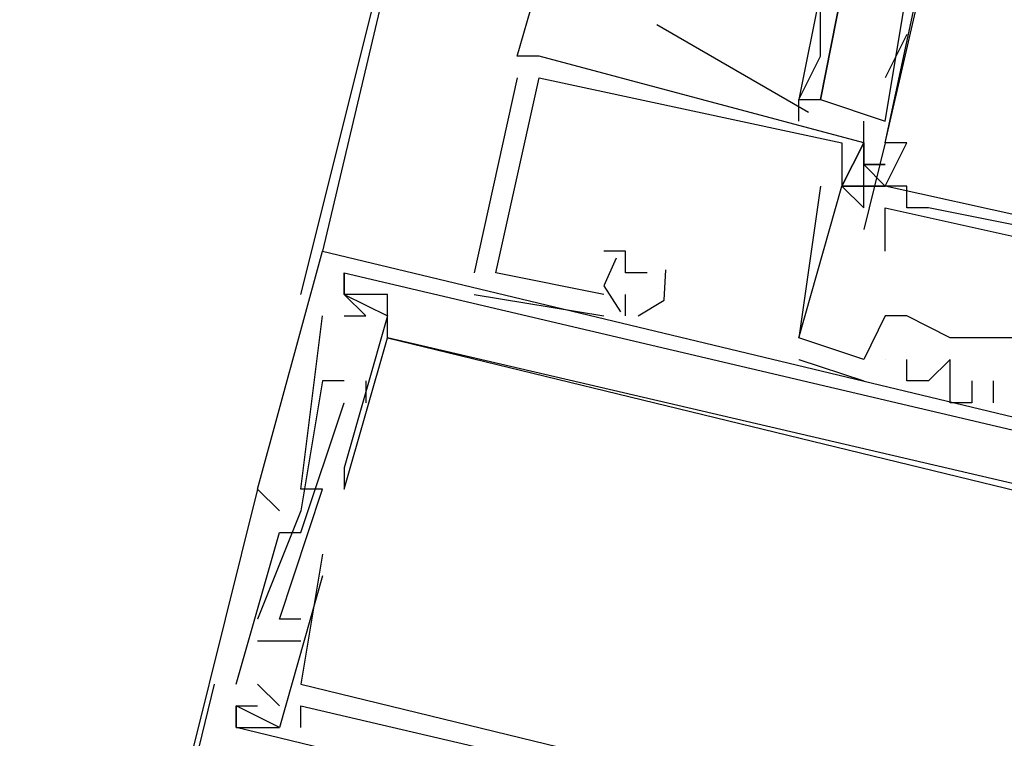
# Model space of a CAD drawing. Header units: feet. Extents: x -79 to 198, y -22 to 181.
# Tile 109 of 256: x 120.747 to 121.353, y 48.798 to 49.24. Entities that reach past the tile are written whole.
import ezdxf

# ---------------------------------------------------------------- set-up
doc = ezdxf.new("R2010")
doc.units = ezdxf.units.FT
doc.layers.add('A-LINEA', color=7, linetype='CONTINUOUS')

msp = doc.modelspace()

# ---------------------------------------------------------------- linework, layer by layer
at = {"layer": 'A-LINEA'}
for p, q in [((122.68, 56.4844), (120.9333, 49.0978)), ((120.92, 49.0711), (121.04, 49.5511)), ((121.0533, 49.2178), (121.08, 49.3111)), ((121.28, 49.1778), (121.2933, 49.2578)), ((121.1393, 49.2372), (121.2327, 49.1834)), ((121.2933, 49.2311), (121.28, 49.2044)), ((121.0667, 49.2178), (121.0533, 49.2178)), ((121.0667, 49.2178), (121.0533, 49.2178)), ((121.0667, 49.2178), (121.0533, 49.2178)), ((121.0667, 49.2178), (121.0667, 49.2178)), ((121.0667, 49.2178), (121.0667, 49.2178)), ((121.0667, 49.2178), (121.0667, 49.2178)), ((121.0533, 49.2044), (121.0267, 49.0844)), ((121.0533, 49.2044), (121.0267, 49.0844)), ((121.0533, 49.2044), (121.0267, 49.0844)), ((121.0533, 49.2044), (121.0533, 49.2044)), ((121.0533, 49.2044), (121.0533, 49.2044)), ((121.0533, 49.2044), (121.0533, 49.2044)), ((121.0667, 49.2044), (121.0667, 49.2044)), ((121.0667, 49.2044), (121.0667, 49.2044)), ((121.0667, 49.2044), (121.0667, 49.2044)), ((121.0667, 49.2044), (121.0667, 49.2044)), ((121.0667, 49.2044), (121.0667, 49.2044)), ((121.0667, 49.2044), (121.0667, 49.2044)), ((121.2267, 49.1778), (121.2267, 49.1911)), ((121.2667, 49.1644), (121.2667, 49.1778)), ((121.2533, 49.1644), (121.2533, 49.1644)), ((121.2533, 49.1644), (121.2533, 49.1644)), ((121.2533, 49.1644), (121.2533, 49.1644)), ((121.28, 49.1644), (121.2667, 49.1111)), ((121.2667, 49.1644), (121.2667, 49.1644)), ((121.2667, 49.1644), (121.2667, 49.1644)), ((121.2667, 49.1644), (121.2667, 49.1644)), ((121.2667, 49.1644), (121.2667, 49.1644)), ((121.2667, 49.1644), (121.2667, 49.1644)), ((121.2667, 49.1644), (121.2667, 49.1644)), ((121.28, 49.1644), (121.28, 49.1644)), ((121.28, 49.1644), (121.28, 49.1644)), ((121.2933, 49.1644), (121.2933, 49.1644)), ((121.2667, 49.1511), (121.28, 49.1511)), ((121.2667, 49.1511), (121.2667, 49.1511)), ((121.2667, 49.1511), (121.2667, 49.1511)), ((121.2667, 49.1511), (121.28, 49.1511)), ((121.2667, 49.1511), (121.2667, 49.1511)), ((121.2667, 49.1511), (121.2667, 49.1511)), ((121.2667, 49.1511), (121.28, 49.1511)), ((121.2667, 49.1511), (121.2667, 49.1511)), ((121.2667, 49.1511), (121.2667, 49.1511)), ((121.24, 49.1378), (121.24, 49.1378)), ((121.24, 49.1378), (121.24, 49.1378)), ((121.24, 49.1378), (121.24, 49.1378)), ((121.2533, 49.1378), (121.2533, 49.1378)), ((121.2533, 49.1378), (121.2533, 49.1378)), ((121.2533, 49.1378), (121.2533, 49.1378)), ((121.2533, 49.1378), (121.2533, 49.1378)), ((121.2533, 49.1378), (121.2533, 49.1378)), ((121.2533, 49.1378), (121.2533, 49.1378)), ((121.2533, 49.1378), (121.2533, 49.1378)), ((121.2533, 49.1378), (121.2533, 49.1378)), ((121.2533, 49.1378), (121.2533, 49.1378)), ((121.2667, 49.1378), (121.28, 49.1378)), ((121.2667, 49.1378), (121.28, 49.1378)), ((121.2667, 49.1378), (121.2667, 49.1378)), ((121.2667, 49.1378), (121.2667, 49.1378)), ((121.2667, 49.1378), (121.28, 49.1378)), ((121.2667, 49.1378), (121.28, 49.1378)), ((121.2667, 49.1378), (121.2667, 49.1378)), ((121.2667, 49.1378), (121.2667, 49.1378)), ((121.2667, 49.1378), (121.28, 49.1378)), ((121.2667, 49.1378), (121.28, 49.1378)), ((121.2667, 49.1378), (121.2667, 49.1378)), ((121.2667, 49.1378), (121.2667, 49.1378)), ((121.28, 49.1378), (121.28, 49.1378)), ((121.4, 49.1111), (121.28, 49.1378)), ((121.4, 49.1111), (121.28, 49.1378)), ((121.4, 49.1111), (121.28, 49.1378)), ((121.2933, 49.1378), (121.2933, 49.1378)), ((121.2667, 49.1244), (121.2667, 49.1244)), ((121.2667, 49.1244), (121.2667, 49.1244)), ((121.2667, 49.1244), (121.2667, 49.1244)), ((121.28, 49.1244), (121.28, 49.1244)), ((121.2933, 49.1244), (121.2933, 49.1244)), ((121.3067, 49.1244), (121.3067, 49.1244)), ((121.2667, 49.1111), (121.2667, 49.1111)), ((121.28, 49.1111), (121.28, 49.1111)), ((120.9333, 49.0978), (120.9333, 49.0978)), ((120.9333, 49.0978), (120.9333, 49.0978)), ((120.9333, 49.0978), (120.9333, 49.0978)), ((121.1067, 49.0978), (121.1067, 49.0978)), ((121.1067, 49.0978), (121.1067, 49.0978)), ((121.1067, 49.0978), (121.1067, 49.0978)), ((121.12, 49.0978), (121.12, 49.0978)), ((121.12, 49.0978), (121.12, 49.0978)), ((121.12, 49.0978), (121.12, 49.0978)), ((121.28, 49.0978), (121.28, 49.0978)), ((120.9467, 49.0844), (120.9467, 49.0844)), ((120.9467, 49.0844), (120.9467, 49.0844)), ((120.9467, 49.0844), (120.9467, 49.0844)), ((120.9467, 49.0844), (120.9467, 49.0844)), ((120.9467, 49.0844), (120.9467, 49.0844)), ((120.9467, 49.0844), (120.9467, 49.0844)), ((120.9467, 49.0844), (120.9467, 49.0844)), ((120.9467, 49.0844), (120.9467, 49.0844)), ((120.9467, 49.0844), (120.9467, 49.0844)), ((121.0267, 49.0844), (121.0267, 49.0844)), ((121.0267, 49.0844), (121.0267, 49.0844)), ((121.0267, 49.0844), (121.0267, 49.0844)), ((121.04, 49.0844), (121.04, 49.0844)), ((121.04, 49.0844), (121.04, 49.0844)), ((121.04, 49.0844), (121.04, 49.0844)), ((121.12, 49.0844), (121.12, 49.0844)), ((121.12, 49.0844), (121.12, 49.0844)), ((121.12, 49.0844), (121.12, 49.0844)), ((121.1333, 49.0844), (121.1333, 49.0844)), ((121.1333, 49.0844), (121.1333, 49.0844)), ((121.1333, 49.0844), (121.1333, 49.0844)), ((120.9467, 49.0711), (120.9467, 49.0711)), ((120.9467, 49.0711), (120.9467, 49.0711)), ((120.9467, 49.0711), (120.9467, 49.0711)), ((120.9467, 49.0711), (120.9467, 49.0711)), ((120.9467, 49.0711), (120.9467, 49.0711)), ((120.9467, 49.0711), (120.9467, 49.0711)), ((120.9467, 49.0711), (120.9467, 49.0711)), ((120.9467, 49.0711), (120.9467, 49.0711)), ((120.9467, 49.0711), (120.9467, 49.0711)), ((120.9467, 49.0711), (120.9467, 49.0711)), ((120.9467, 49.0711), (120.9467, 49.0711)), ((120.9467, 49.0711), (120.9467, 49.0711)), ((120.9467, 49.0711), (120.9467, 49.0711)), ((120.9467, 49.0711), (120.9467, 49.0711)), ((120.9467, 49.0711), (120.9467, 49.0711)), ((120.9733, 49.0711), (120.9733, 49.0711)), ((120.9733, 49.0711), (120.9733, 49.0711)), ((120.9733, 49.0711), (120.9733, 49.0711)), ((120.9733, 49.0711), (120.9733, 49.0711)), ((120.9733, 49.0711), (120.9733, 49.0711)), ((120.9733, 49.0711), (120.9733, 49.0711)), ((121.0267, 49.0711), (121.1067, 49.0578)), ((121.0267, 49.0711), (121.0267, 49.0711)), ((121.0267, 49.0711), (121.1067, 49.0578)), ((121.0267, 49.0711), (121.0267, 49.0711)), ((121.0267, 49.0711), (121.1067, 49.0578)), ((121.0267, 49.0711), (121.0267, 49.0711)), ((121.1067, 49.0711), (121.1067, 49.0711)), ((121.1067, 49.0711), (121.1067, 49.0711)), ((121.1067, 49.0711), (121.1067, 49.0711)), ((121.12, 49.0578), (121.12, 49.0711)), ((121.12, 49.0711), (121.12, 49.0711)), ((121.12, 49.0578), (121.12, 49.0711)), ((121.12, 49.0711), (121.12, 49.0711)), ((121.12, 49.0578), (121.12, 49.0711)), ((121.12, 49.0711), (121.12, 49.0711)), ((120.9333, 49.0578), (120.9333, 49.0578)), ((120.9333, 49.0578), (120.9333, 49.0578)), ((120.9333, 49.0578), (120.9333, 49.0578)), ((120.9467, 49.0578), (120.9467, 49.0578)), ((120.9467, 49.0578), (120.9467, 49.0578)), ((120.9467, 49.0578), (120.9467, 49.0578)), ((120.96, 49.0578), (120.96, 49.0578)), ((120.96, 49.0578), (120.96, 49.0578)), ((120.96, 49.0578), (120.96, 49.0578)), ((120.9733, 49.0578), (120.9733, 49.0578)), ((120.9733, 49.0578), (120.9733, 49.0578)), ((120.9733, 49.0578), (120.9733, 49.0578)), ((120.9733, 49.0578), (120.9733, 49.0578)), ((120.9733, 49.0578), (120.9733, 49.0578)), ((120.9733, 49.0578), (120.9733, 49.0578)), ((121.1067, 49.0578), (121.1067, 49.0578)), ((121.1067, 49.0578), (121.1067, 49.0578)), ((121.1067, 49.0578), (121.1067, 49.0578)), ((121.12, 49.0578), (121.12, 49.0578)), ((121.12, 49.0578), (121.12, 49.0578)), ((121.12, 49.0578), (121.12, 49.0578)), ((121.28, 49.0578), (121.28, 49.0578)), ((121.28, 49.0578), (121.28, 49.0578)), ((121.28, 49.0578), (121.28, 49.0578)), ((121.2933, 49.0578), (121.2933, 49.0578)), ((121.2933, 49.0578), (121.2933, 49.0578)), ((121.2933, 49.0578), (121.2933, 49.0578)), ((121.2933, 49.0578), (121.2933, 49.0578)), ((120.9733, 49.0444), (120.9733, 49.0444)), ((120.9733, 49.0444), (120.9733, 49.0444)), ((120.9733, 49.0444), (120.9733, 49.0444)), ((120.9733, 49.0444), (120.9733, 49.0444)), ((120.9733, 49.0444), (120.9733, 49.0444)), ((120.9733, 49.0444), (120.9733, 49.0444)), ((120.9733, 49.0444), (120.9733, 49.0444)), ((120.9733, 49.0444), (120.9733, 49.0444)), ((120.9733, 49.0444), (120.9733, 49.0444)), ((120.9733, 49.0444), (120.9733, 49.0444)), ((120.9733, 49.0444), (120.9733, 49.0444)), ((120.9733, 49.0444), (120.9733, 49.0444)), ((121.2267, 49.0444), (121.2267, 49.0444)), ((121.2267, 49.0444), (121.2267, 49.0444)), ((121.2267, 49.0444), (121.2267, 49.0444)), ((121.2267, 49.0444), (121.2267, 49.0444)), ((121.2267, 49.0444), (121.2267, 49.0444)), ((121.2267, 49.0444), (121.2267, 49.0444)), ((121.32, 49.0444), (121.32, 49.0444)), ((121.32, 49.0444), (121.32, 49.0444)), ((121.32, 49.0444), (121.32, 49.0444)), ((121.32, 49.0444), (121.32, 49.0444)), ((121.32, 49.0444), (121.32, 49.0444)), ((121.3467, 49.0444), (121.3467, 49.0444)), ((121.3467, 49.0444), (121.3467, 49.0444)), ((121.3467, 49.0444), (121.3467, 49.0444)), ((121.2267, 49.0311), (121.2667, 49.0178)), ((121.2267, 49.0311), (121.2267, 49.0311)), ((121.2267, 49.0311), (121.2667, 49.0178)), ((121.2267, 49.0311), (121.2267, 49.0311)), ((121.2267, 49.0311), (121.2667, 49.0178)), ((121.2267, 49.0311), (121.2267, 49.0311)), ((121.2667, 49.0311), (121.2667, 49.0311)), ((121.2667, 49.0311), (121.2667, 49.0311)), ((121.2667, 49.0311), (121.2667, 49.0311)), ((121.2667, 49.0311), (121.2667, 49.0311)), ((121.2667, 49.0311), (121.2667, 49.0311)), ((121.2667, 49.0311), (121.2667, 49.0311)), ((121.28, 49.0311), (121.28, 49.0311)), ((121.28, 49.0311), (121.28, 49.0311)), ((121.28, 49.0311), (121.28, 49.0311)), ((121.28, 49.0311), (121.28, 49.0311)), ((121.28, 49.0311), (121.28, 49.0311)), ((121.28, 49.0311), (121.28, 49.0311)), ((121.2933, 49.0311), (121.2933, 49.0311)), ((121.2933, 49.0311), (121.2933, 49.0311)), ((121.2933, 49.0311), (121.2933, 49.0311)), ((121.32, 49.0311), (121.32, 49.0311)), ((121.32, 49.0311), (121.32, 49.0311)), ((121.32, 49.0311), (121.32, 49.0311)), ((120.9333, 49.0178), (120.9333, 49.0178)), ((120.9333, 49.0178), (120.9333, 49.0178)), ((120.9333, 49.0178), (120.9333, 49.0178)), ((120.9467, 49.0178), (120.9467, 49.0178)), ((120.9467, 49.0178), (120.9467, 49.0178)), ((120.9467, 49.0178), (120.9467, 49.0178)), ((120.96, 49.0178), (120.96, 49.0044)), ((120.96, 49.0178), (120.96, 49.0178)), ((120.96, 49.0178), (120.96, 49.0044)), ((120.96, 49.0178), (120.96, 49.0178)), ((120.96, 49.0178), (120.96, 49.0044)), ((120.96, 49.0178), (120.96, 49.0178)), ((121.2667, 49.0178), (121.2667, 49.0178)), ((121.2667, 49.0178), (121.2667, 49.0178)), ((121.2667, 49.0178), (121.2667, 49.0178)), ((121.2933, 49.0178), (121.2933, 49.0178)), ((121.2933, 49.0178), (121.2933, 49.0178)), ((121.2933, 49.0178), (121.2933, 49.0178)), ((121.3067, 49.0178), (121.3067, 49.0178)), ((121.3067, 49.0178), (121.3067, 49.0178)), ((121.3067, 49.0178), (121.3067, 49.0178)), ((121.3333, 49.0178), (121.3333, 49.0178)), ((121.3333, 49.0178), (121.3333, 49.0178)), ((121.3333, 49.0178), (121.3333, 49.0178)), ((121.3467, 49.0178), (121.3467, 49.0178)), ((121.3467, 49.0178), (121.3467, 49.0178)), ((121.3467, 49.0178), (121.3467, 49.0178)), ((120.9467, 49.0044), (120.9467, 49.0044)), ((120.9467, 49.0044), (120.9467, 49.0044)), ((120.9467, 49.0044), (120.9467, 49.0044)), ((120.96, 49.0044), (120.96, 49.0044)), ((120.96, 49.0044), (120.96, 49.0044)), ((120.96, 49.0044), (120.96, 49.0044)), ((121.32, 49.0044), (121.32, 49.0044)), ((121.32, 49.0044), (121.32, 49.0044)), ((121.32, 49.0044), (121.32, 49.0044)), ((121.3333, 49.0044), (121.3333, 49.0044)), ((121.3333, 49.0044), (121.3333, 49.0044)), ((121.3333, 49.0044), (121.3333, 49.0044)), ((121.3467, 49.0044), (121.3467, 49.0044)), ((121.3467, 49.0044), (121.3467, 49.0044)), ((121.3467, 49.0044), (121.3467, 49.0044)), ((120.9467, 48.9644), (120.9467, 48.9644)), ((120.9467, 48.9644), (120.9467, 48.9644)), ((120.9467, 48.9644), (120.9467, 48.9644)), ((120.9467, 48.9644), (120.9467, 48.9644)), ((120.9467, 48.9644), (120.9467, 48.9644)), ((120.9467, 48.9644), (120.9467, 48.9644)), ((120.8933, 48.9511), (120.8933, 48.9511)), ((120.8933, 48.9511), (120.8933, 48.9511)), ((120.8933, 48.9511), (120.8933, 48.9511)), ((120.8933, 48.9511), (120.8933, 48.9511)), ((120.8933, 48.9511), (120.8933, 48.9511)), ((120.8933, 48.9511), (120.8933, 48.9511)), ((120.92, 48.9511), (120.92, 48.9511)), ((120.92, 48.9511), (120.92, 48.9511)), ((120.92, 48.9511), (120.92, 48.9511)), ((120.9333, 48.9511), (120.9333, 48.9511)), ((120.9333, 48.9511), (120.9333, 48.9511)), ((120.9333, 48.9511), (120.9333, 48.9511)), ((120.9467, 48.9511), (120.9467, 48.9511)), ((120.9467, 48.9511), (120.9467, 48.9511)), ((120.9467, 48.9511), (120.9467, 48.9511)), ((120.9467, 48.9511), (120.9467, 48.9511)), ((120.9467, 48.9511), (120.9467, 48.9511)), ((120.9467, 48.9511), (120.9467, 48.9511)), ((120.92, 48.9378), (120.8933, 48.8711)), ((120.92, 48.9378), (120.8933, 48.8711)), ((120.92, 48.9378), (120.8933, 48.8711)), ((120.9067, 48.9378), (120.9067, 48.9378)), ((120.9067, 48.9378), (120.9067, 48.9378)), ((120.9067, 48.9378), (120.9067, 48.9378)), ((120.9067, 48.9378), (120.9067, 48.9378)), ((120.9067, 48.9378), (120.9067, 48.9378)), ((120.9067, 48.9378), (120.9067, 48.9378)), ((120.92, 48.9378), (120.92, 48.9378)), ((120.92, 48.9378), (120.92, 48.9378)), ((120.92, 48.9378), (120.92, 48.9378)), ((120.92, 48.9378), (120.92, 48.9378)), ((120.92, 48.9378), (120.92, 48.9378)), ((120.92, 48.9378), (120.92, 48.9378)), ((120.9067, 48.9244), (120.9067, 48.9244)), ((120.9067, 48.9244), (120.9067, 48.9244)), ((120.9067, 48.9244), (120.9067, 48.9244)), ((120.92, 48.9244), (120.92, 48.9244)), ((120.92, 48.9244), (120.92, 48.9244)), ((120.92, 48.9244), (120.92, 48.9244)), ((120.9333, 48.9111), (120.9333, 48.9111)), ((120.9333, 48.9111), (120.9333, 48.9111)), ((120.9333, 48.9111), (120.9333, 48.9111)), ((120.9333, 48.8978), (120.9333, 48.8978)), ((120.9333, 48.8978), (120.9333, 48.8978)), ((120.9333, 48.8978), (120.9333, 48.8978)), ((120.8933, 48.8711), (120.8933, 48.8711)), ((120.8933, 48.8711), (120.8933, 48.8711)), ((120.8933, 48.8711), (120.8933, 48.8711)), ((120.9067, 48.8711), (120.9067, 48.8711)), ((120.9067, 48.8711), (120.9067, 48.8711)), ((120.9067, 48.8711), (120.9067, 48.8711)), ((120.92, 48.8711), (120.92, 48.8711)), ((120.92, 48.8711), (120.92, 48.8711)), ((120.92, 48.8711), (120.92, 48.8711)), ((120.8933, 48.8578), (120.92, 48.8578)), ((120.8933, 48.8578), (120.8933, 48.8578)), ((120.8933, 48.8578), (120.92, 48.8578)), ((120.8933, 48.8578), (120.8933, 48.8578)), ((120.8933, 48.8578), (120.92, 48.8578)), ((120.8933, 48.8578), (120.8933, 48.8578)), ((120.92, 48.8578), (120.92, 48.8578)), ((120.92, 48.8578), (120.92, 48.8578)), ((120.92, 48.8578), (120.92, 48.8578)), ((120.7467, 48.3378), (120.8667, 48.8311)), ((120.88, 48.8311), (120.88, 48.8311)), ((120.88, 48.8311), (120.88, 48.8311)), ((120.88, 48.8311), (120.88, 48.8311)), ((120.9067, 48.8178), (120.8933, 48.8311)), ((120.8933, 48.8311), (120.8933, 48.8311)), ((120.9067, 48.8178), (120.8933, 48.8311)), ((120.8933, 48.8311), (120.8933, 48.8311)), ((120.9067, 48.8178), (120.8933, 48.8311)), ((120.8933, 48.8311), (120.8933, 48.8311)), ((120.92, 48.8311), (120.92, 48.8311)), ((120.92, 48.8311), (120.92, 48.8311)), ((120.92, 48.8311), (120.92, 48.8311)), ((120.88, 48.8178), (120.88, 48.8178)), ((120.88, 48.8178), (120.88, 48.8178)), ((120.88, 48.8178), (120.88, 48.8178)), ((120.88, 48.8178), (120.88, 48.8178)), ((120.88, 48.8178), (120.88, 48.8178)), ((120.88, 48.8178), (120.88, 48.8178)), ((120.8933, 48.8178), (120.8933, 48.8178)), ((120.8933, 48.8178), (120.8933, 48.8178)), ((120.8933, 48.8178), (120.8933, 48.8178)), ((120.9067, 48.8178), (120.9067, 48.8178)), ((120.9067, 48.8178), (120.9067, 48.8178)), ((120.9067, 48.8178), (120.9067, 48.8178)), ((120.92, 48.8178), (120.92, 48.8178)), ((120.92, 48.8178), (120.92, 48.8178)), ((120.92, 48.8178), (120.92, 48.8178)), ((120.88, 48.8044), (120.88, 48.8044)), ((120.88, 48.8044), (120.88, 48.8044)), ((120.88, 48.8044), (120.88, 48.8044)), ((120.88, 48.8044), (120.88, 48.8044)), ((120.88, 48.8044), (120.88, 48.8044)), ((120.88, 48.8044), (120.88, 48.8044)), ((120.8933, 48.8044), (120.8933, 48.8044)), ((120.8933, 48.8044), (120.8933, 48.8044)), ((120.8933, 48.8044), (120.8933, 48.8044)), ((120.9067, 48.8044), (120.9067, 48.8044)), ((120.9067, 48.8044), (120.9067, 48.8044)), ((120.9067, 48.8044), (120.9067, 48.8044)), ((120.9067, 48.8044), (120.9067, 48.8044)), ((120.9067, 48.8044), (120.9067, 48.8044)), ((120.9067, 48.8044), (120.9067, 48.8044)), ((120.92, 48.8044), (120.92, 48.8044)), ((120.92, 48.8044), (120.92, 48.8044)), ((120.92, 48.8044), (120.92, 48.8044))]:
    msp.add_line(p, q, dxfattribs=at)
for points in [[(121.4133, 49.2444), (121.4267, 49.2844), (121.4267, 49.2844), (121.44, 49.3111), (121.4533, 49.2978), (121.4133, 49.1378), (121.4, 49.1378), (121.4, 49.1111), (121.3867, 49.1111), (121.3733, 49.1111), (121.3067, 49.1244), (121.2933, 49.1244), (121.2933, 49.1378), (121.28, 49.1378), (121.2933, 49.1644), (121.28, 49.1644), (121.32, 49.3511)], [(121.28, 49.1644), (121.32, 49.3378), (121.3333, 49.3378), (121.3467, 49.3378), (121.3333, 49.3111), (121.3333, 49.3111)], [(121.24, 49.2578), (121.24, 49.2578), (121.2267, 49.1911), (121.24, 49.1911), (121.2533, 49.2578), (121.24, 49.2578), (121.24, 49.2578)], [(121.2267, 49.1911), (121.24, 49.2178), (121.24, 49.2444), (121.24, 49.2578), (121.24, 49.2578)], [(121.2933, 49.2578), (121.2533, 49.2578), (121.24, 49.1911), (121.28, 49.1778)], [(121.36, 49.0178), (121.36, 49.0444), (121.3467, 49.0444), (121.32, 49.0444), (121.2933, 49.0578), (121.28, 49.0578), (121.2667, 49.0311), (121.2267, 49.0444), (121.2533, 49.1378), (121.2667, 49.1244), (121.2667, 49.1378), (121.2533, 49.1378), (121.2667, 49.1644), (121.2667, 49.1511), (121.2667, 49.1644), (121.0667, 49.2178)], [(121.36, 49.0178), (121.36, 49.0444), (121.3467, 49.0444), (121.32, 49.0444), (121.2933, 49.0578), (121.28, 49.0578), (121.2667, 49.0311), (121.2267, 49.0444), (121.2533, 49.1378), (121.2667, 49.1244), (121.2667, 49.1378), (121.2533, 49.1378), (121.2667, 49.1644), (121.2667, 49.1511), (121.2667, 49.1644), (121.0667, 49.2178)], [(121.36, 49.0178), (121.36, 49.0444), (121.3467, 49.0444), (121.32, 49.0444), (121.2933, 49.0578), (121.28, 49.0578), (121.2667, 49.0311), (121.2267, 49.0444), (121.2533, 49.1378), (121.2667, 49.1244), (121.2667, 49.1378), (121.2533, 49.1378), (121.2667, 49.1644), (121.2667, 49.1511), (121.2667, 49.1644), (121.0667, 49.2178)], [(121.1067, 49.0711), (121.04, 49.0844), (121.0667, 49.2044), (121.2533, 49.1644), (121.2533, 49.1378), (121.2533, 49.1378)], [(121.1067, 49.0711), (121.04, 49.0844), (121.0667, 49.2044), (121.2533, 49.1644), (121.2533, 49.1378), (121.2533, 49.1378)], [(121.1067, 49.0711), (121.04, 49.0844), (121.0667, 49.2044), (121.2533, 49.1644), (121.2533, 49.1378), (121.2533, 49.1378)], [(121.2667, 49.1644), (121.2667, 49.1644), (121.2533, 49.1378), (121.2667, 49.1378), (121.2667, 49.1644)], [(121.2667, 49.1644), (121.2667, 49.1644), (121.2533, 49.1378), (121.2667, 49.1378), (121.2667, 49.1644)], [(121.2667, 49.1644), (121.2667, 49.1644), (121.2533, 49.1378), (121.2667, 49.1378), (121.2667, 49.1644)], [(121.28, 49.1511), (121.2667, 49.1511), (121.28, 49.1511)], [(121.2667, 49.1511), (121.28, 49.1378), (121.2667, 49.1511), (121.28, 49.1511)], [(121.28, 49.1511), (121.2667, 49.1511), (121.28, 49.1511)], [(121.2667, 49.1511), (121.28, 49.1378), (121.2667, 49.1511), (121.28, 49.1511)], [(121.28, 49.1511), (121.2667, 49.1511), (121.28, 49.1511)], [(121.2667, 49.1511), (121.28, 49.1378), (121.2667, 49.1511), (121.28, 49.1511)], [(121.24, 49.1378), (121.2267, 49.0444), (121.2267, 49.0444)], [(121.24, 49.1378), (121.2267, 49.0444), (121.2267, 49.0444)], [(121.24, 49.1378), (121.2267, 49.0444), (121.2267, 49.0444)], [(121.28, 49.1378), (121.2667, 49.1378), (121.28, 49.1378)], [(121.28, 49.1378), (121.2667, 49.1378), (121.28, 49.1378)], [(121.28, 49.1378), (121.2667, 49.1378), (121.28, 49.1378)], [(121.28, 49.0978), (121.28, 49.1244), (121.4, 49.0978), (121.3867, 49.0711)], [(120.9067, 48.9378), (120.8933, 48.9511), (120.9333, 49.0978), (121.6, 48.9378), (121.6133, 48.9378)], [(120.9067, 48.9378), (120.8933, 48.9511), (120.9333, 49.0978), (121.6, 48.9378), (121.6133, 48.9378)], [(120.9067, 48.9378), (120.8933, 48.9511), (120.9333, 49.0978), (121.6, 48.9378), (121.6133, 48.9378)], [(121.1333, 49.0844), (121.12, 49.0844), (121.12, 49.0844), (121.12, 49.0978), (121.1067, 49.0978)], [(121.1333, 49.0844), (121.12, 49.0844), (121.12, 49.0844), (121.12, 49.0978), (121.1067, 49.0978)], [(121.1333, 49.0844), (121.12, 49.0844), (121.12, 49.0844), (121.12, 49.0978), (121.1067, 49.0978)], [(121.1143, 49.0935), (121.1067, 49.0763), (121.1168, 49.0604)], [(121.1143, 49.0935), (121.1067, 49.0763), (121.1168, 49.0604)], [(121.1143, 49.0935), (121.1067, 49.0763), (121.1168, 49.0604)], [(121.3733, 48.9644), (121.3733, 48.9511), (120.9733, 49.0444), (120.9733, 49.0711), (120.9467, 49.0711), (120.9467, 49.0844), (120.9467, 49.0711), (120.9733, 49.0578), (120.9467, 48.9644), (120.9467, 48.9511), (120.9733, 49.0444), (121.4667, 48.9244), (121.4533, 48.8311), (121.4533, 48.8311), (121.4667, 48.8444), (121.4533, 48.8444), (121.48, 48.9244), (121.4933, 48.9511)], [(120.9467, 49.0578), (120.96, 49.0578), (120.9467, 49.0711), (120.9467, 49.0844), (121.4, 48.9778)], [(121.3733, 48.9644), (121.3733, 48.9511), (120.9733, 49.0444), (120.9733, 49.0711), (120.9467, 49.0711), (120.9467, 49.0844), (120.9467, 49.0711), (120.9733, 49.0578), (120.9467, 48.9644), (120.9467, 48.9511), (120.9733, 49.0444), (121.4667, 48.9244), (121.4533, 48.8311), (121.4533, 48.8311), (121.4667, 48.8444), (121.4533, 48.8444), (121.48, 48.9244), (121.4933, 48.9511)], [(120.9467, 49.0578), (120.96, 49.0578), (120.9467, 49.0711), (120.9467, 49.0844), (121.4, 48.9778)], [(121.3733, 48.9644), (121.3733, 48.9511), (120.9733, 49.0444), (120.9733, 49.0711), (120.9467, 49.0711), (120.9467, 49.0844), (120.9467, 49.0711), (120.9733, 49.0578), (120.9467, 48.9644), (120.9467, 48.9511), (120.9733, 49.0444), (121.4667, 48.9244), (121.4533, 48.8311), (121.4533, 48.8311), (121.4667, 48.8444), (121.4533, 48.8444), (121.48, 48.9244), (121.4933, 48.9511)], [(120.9467, 49.0578), (120.96, 49.0578), (120.9467, 49.0711), (120.9467, 49.0844), (121.4, 48.9778)], [(121.3733, 48.9644), (121.3733, 48.9511), (120.9733, 49.0444), (120.9733, 49.0711), (120.9467, 49.0711), (120.9467, 49.0844), (120.9467, 49.0711), (120.9733, 49.0578), (120.9467, 48.9644), (120.9467, 48.9511), (120.9733, 49.0444), (121.4667, 48.9244), (121.4533, 48.8311), (121.4533, 48.8311), (121.4667, 48.8444), (121.4533, 48.8444), (121.48, 48.9244), (121.4933, 48.9511)], [(121.3733, 48.9644), (121.3733, 48.9511), (120.9733, 49.0444), (120.9733, 49.0711), (120.9467, 49.0711), (120.9467, 49.0844), (120.9467, 49.0711), (120.9733, 49.0578), (120.9467, 48.9644), (120.9467, 48.9511), (120.9733, 49.0444), (121.4667, 48.9244), (121.4533, 48.8311), (121.4533, 48.8311), (121.4667, 48.8444), (121.4533, 48.8444), (121.48, 48.9244), (121.4933, 48.9511)], [(121.3733, 48.9644), (121.3733, 48.9511), (120.9733, 49.0444), (120.9733, 49.0711), (120.9467, 49.0711), (120.9467, 49.0844), (120.9467, 49.0711), (120.9733, 49.0578), (120.9467, 48.9644), (120.9467, 48.9511), (120.9733, 49.0444), (121.4667, 48.9244), (121.4533, 48.8311), (121.4533, 48.8311), (121.4667, 48.8444), (121.4533, 48.8444), (121.48, 48.9244), (121.4933, 48.9511)], [(121.1277, 49.0578), (121.1438, 49.0675), (121.1448, 49.0862)], [(121.1277, 49.0578), (121.1438, 49.0675), (121.1448, 49.0862)], [(121.1277, 49.0578), (121.1438, 49.0675), (121.1448, 49.0862)], [(120.92, 48.8711), (120.9067, 48.8711), (120.9333, 48.9511), (120.92, 48.9511), (120.9333, 49.0578)], [(120.92, 48.8711), (120.9067, 48.8711), (120.9333, 48.9511), (120.92, 48.9511), (120.9333, 49.0578)], [(120.92, 48.8711), (120.9067, 48.8711), (120.9333, 48.9511), (120.92, 48.9511), (120.9333, 49.0578)], [(121.3467, 49.0444), (121.32, 49.0444), (121.32, 49.0444), (121.2933, 49.0578)], [(121.3333, 49.0178), (121.3333, 49.0044), (121.32, 49.0044), (121.32, 49.0311), (121.32, 49.0311), (121.3067, 49.0178), (121.2933, 49.0178), (121.2933, 49.0311), (121.2933, 49.0311)], [(121.3333, 49.0178), (121.3333, 49.0044), (121.32, 49.0044), (121.32, 49.0311), (121.32, 49.0311), (121.3067, 49.0178), (121.2933, 49.0178), (121.2933, 49.0311), (121.2933, 49.0311)], [(121.3333, 49.0178), (121.3333, 49.0044), (121.32, 49.0044), (121.32, 49.0311), (121.32, 49.0311), (121.3067, 49.0178), (121.2933, 49.0178), (121.2933, 49.0311), (121.2933, 49.0311)], [(120.9467, 49.0178), (120.9333, 49.0178), (120.92, 48.9378)], [(120.9467, 49.0178), (120.9333, 49.0178), (120.92, 48.9378)], [(120.9467, 49.0178), (120.9333, 49.0178), (120.92, 48.9378)], [(121.3467, 49.0044), (121.3467, 49.0178), (121.3467, 49.0178)], [(121.3467, 49.0044), (121.3467, 49.0178), (121.3467, 49.0178)], [(121.3467, 49.0044), (121.3467, 49.0178), (121.3467, 49.0178)], [(120.88, 48.8311), (120.9067, 48.9244), (120.92, 48.9244), (120.9467, 49.0044)], [(120.88, 48.8311), (120.9067, 48.9244), (120.92, 48.9244), (120.9467, 49.0044)], [(120.88, 48.8311), (120.9067, 48.9244), (120.92, 48.9244), (120.9467, 49.0044)], [(120.9067, 48.9378), (120.8933, 48.9511), (120.8533, 48.7911), (121.5333, 48.6311), (121.5333, 48.6444), (121.52, 48.6444)], [(120.9067, 48.9378), (120.8933, 48.9511), (120.8533, 48.7911), (121.5333, 48.6311), (121.5333, 48.6444), (121.52, 48.6444)], [(120.9067, 48.9378), (120.8933, 48.9511), (120.8533, 48.7911), (121.5333, 48.6311), (121.5333, 48.6444), (121.52, 48.6444)], [(120.9333, 48.9111), (120.92, 48.8311), (121.4133, 48.7111), (121.44, 48.7911), (121.44, 48.7911)], [(120.9333, 48.9111), (120.92, 48.8311), (121.4133, 48.7111), (121.44, 48.7911), (121.44, 48.7911)], [(120.9333, 48.9111), (120.92, 48.8311), (121.4133, 48.7111), (121.44, 48.7911), (121.44, 48.7911)], [(120.9333, 48.8978), (120.9067, 48.8044), (120.88, 48.8178), (120.88, 48.8044), (120.8933, 48.8044), (120.9067, 48.8044)], [(120.9333, 48.8978), (120.9067, 48.8044), (120.88, 48.8178), (120.88, 48.8044), (120.8933, 48.8044), (120.9067, 48.8044)], [(120.9333, 48.8978), (120.9067, 48.8044), (120.88, 48.8178), (120.88, 48.8044), (120.8933, 48.8044), (120.9067, 48.8044)], [(121.32, 48.6978), (120.88, 48.8044), (120.88, 48.8178), (120.8933, 48.8178)], [(121.32, 48.6978), (120.88, 48.8044), (120.88, 48.8178), (120.8933, 48.8178)], [(121.32, 48.6978), (120.88, 48.8044), (120.88, 48.8178), (120.8933, 48.8178)], [(120.92, 48.8044), (120.92, 48.8178), (121.32, 48.7244), (121.32, 48.7111), (121.3333, 48.7111), (121.32, 48.7111), (121.32, 48.7244)], [(120.92, 48.8044), (120.92, 48.8178), (121.32, 48.7244), (121.32, 48.7111), (121.3333, 48.7111), (121.32, 48.7111), (121.32, 48.7244)], [(120.92, 48.8044), (120.92, 48.8178), (121.32, 48.7244), (121.32, 48.7111), (121.3333, 48.7111), (121.32, 48.7111), (121.32, 48.7244)]]:
    msp.add_lwpolyline(points, dxfattribs=at)

doc.saveas('drawing.dxf')
